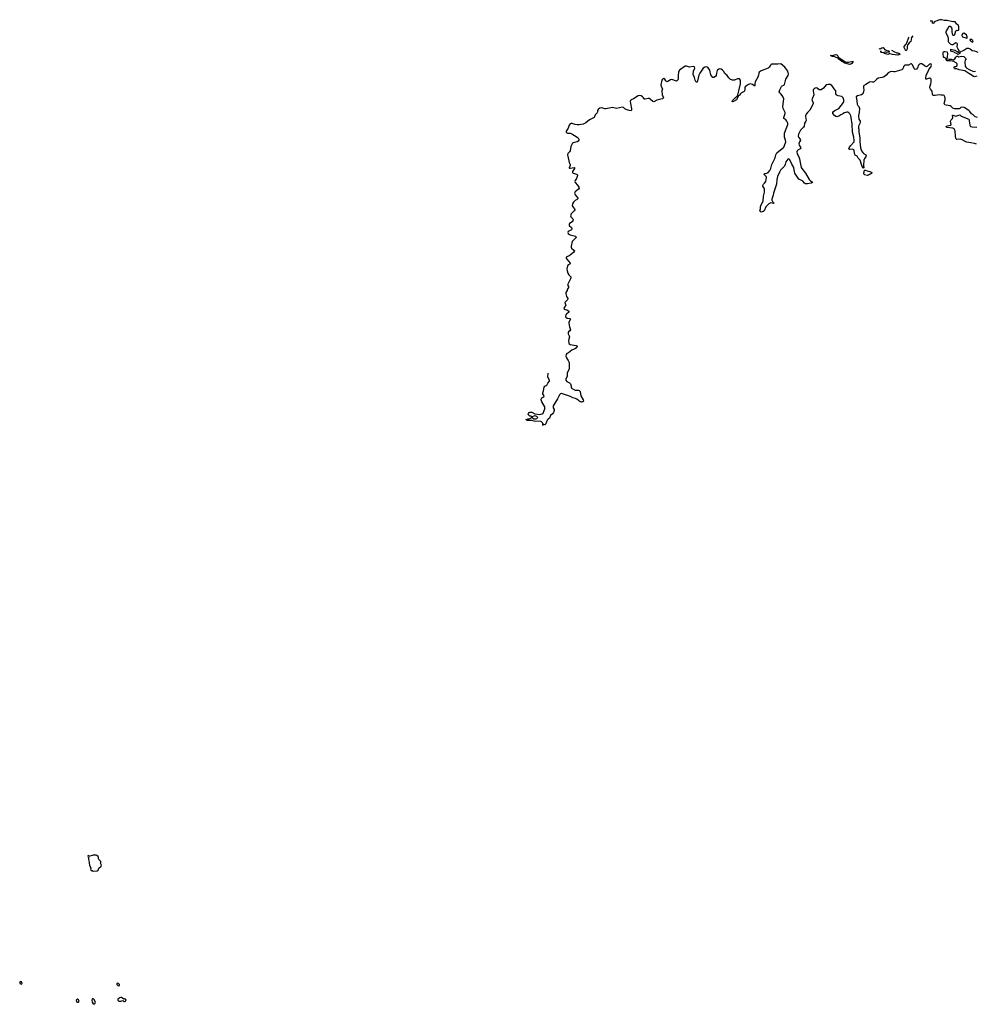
# Model space of a CAD drawing. Header units: inches. Extents: x 2221774 to 2440637, y 201306 to 357559.
# Tile 106 of 245: x 2255376 to 2274804, y 336485 to 356495. Entities that reach past the tile are written whole.
import ezdxf

# ---------------------------------------------------------------- set-up
doc = ezdxf.new("R2010")
doc.units = ezdxf.units.IN
doc.header["$MEASUREMENT"] = 0
for name, color, linetype in [('C2353', 7, 'Continuous'), ('C2364', 7, 'Continuous'), ('C2365', 7, 'Continuous'), ('C2375', 7, 'Continuous')]:
    doc.layers.add(name, color=color, linetype=linetype)

msp = doc.modelspace()

# ---------------------------------------------------------------- linework, layer by layer
at = {"layer": 'C2353', "color": 5, "elevation": 80}
for points in [[(2256930, 339518), (2256870, 339518), (2256852, 339508), (2256802, 339498), (2256790, 339486), (2256786, 339486), (2256782, 339502), (2256770, 339506), (2256762, 339490), (2256770, 339474), (2256774, 339474), (2256772, 339430), (2256791, 339371), (2256787, 339350), (2256794, 339314), (2256822, 339250), (2256814, 339230), (2256822, 339210), (2256830, 339202), (2256850, 339202), (2256870, 339192), (2256950, 339194), (2256970, 339214), (2256988, 339250), (2257030, 339294), (2257038, 339310), (2257018, 339350), (2257028, 339370), (2257028, 339390), (2256986, 339430), (2256978, 339450), (2256978, 339470), (2256970, 339486), (2256946, 339510)], [(2255390, 336949), (2255380, 336940), (2255376, 336930), (2255381, 336910), (2255410, 336891), (2255422, 336898), (2255429, 336910), (2255410, 336939)], [(2257370, 336914), (2257354, 336910), (2257354, 336890), (2257374, 336870), (2257390, 336862), (2257406, 336870), (2257406, 336890), (2257386, 336910)], [(2256550, 336589), (2256536, 336584), (2256527, 336570), (2256528, 336548), (2256534, 336534), (2256550, 336525), (2256570, 336528), (2256583, 336550), (2256574, 336574)], [(2256870, 336599), (2256850, 336594), (2256844, 336570), (2256850, 336530), (2256870, 336495), (2256890, 336485), (2256909, 336510), (2256916, 336530), (2256886, 336586)], [(2257450, 336622), (2257430, 336622), (2257410, 336615), (2257374, 336590), (2257374, 336570), (2257394, 336550), (2257434, 336546), (2257470, 336562), (2257490, 336542), (2257510, 336542), (2257526, 336550), (2257536, 336564), (2257538, 336570), (2257530, 336586), (2257510, 336598), (2257490, 336586), (2257468, 336610)]]:
    msp.add_lwpolyline(points, close=True, dxfattribs=at)
at = {"layer": 'C2364', "color": 5, "elevation": 60}
msp.add_lwpolyline([(2266540, 350000), (2266532, 349970), (2266537, 349930), (2266548, 349910), (2266570, 349897), (2266690, 349873), (2266698, 349870), (2266711, 349850), (2266701, 349830), (2266676, 349810), (2266603, 349777), (2266533, 349727), (2266501, 349710), (2266483, 349690), (2266481, 349650), (2266490, 349623), (2266510, 349591), (2266530, 349570), (2266549, 349530), (2266546, 349430), (2266550, 349410), (2266543, 349377), (2266514, 349330), (2266509, 349310), (2266507, 349250), (2266478, 349190), (2266482, 349170), (2266502, 349142), (2266552, 349112), (2266572, 349092), (2266586, 349054), (2266586, 349030), (2266592, 349010), (2266670, 348967), (2266690, 348963), (2266730, 348965), (2266750, 348958), (2266770, 348938), (2266786, 348850), (2266831, 348770), (2266838, 348742), (2266830, 348726), (2266807, 348727), (2266797, 348723), (2266771, 348729), (2266703, 348783), (2266678, 348798), (2266622, 348810), (2266575, 348835), (2266490, 348862), (2266414, 348894), (2266390, 348897), (2266370, 348893), (2266350, 348870), (2266311, 348789), (2266219, 348650), (2266220, 348610), (2266240, 348570), (2266242, 348550), (2266228, 348510), (2266210, 348487), (2266167, 348453), (2266150, 348395), (2266121, 348379), (2266101, 348359), (2266081, 348299), (2266070, 348282), (2266050, 348262), (2266030, 348268), (2266014, 348266), (2266010, 348246), (2266009, 348289), (2266003, 348303), (2265984, 348324), (2265970, 348329), (2265838, 348338), (2265790, 348349), (2265690, 348349), (2265682, 348362), (2265666, 348370), (2265690, 348372), (2265710, 348382), (2265736, 348384), (2265786, 348410), (2265786, 348430), (2265770, 348438), (2265750, 348438), (2265715, 348470), (2265719, 348490), (2265735, 348510), (2265750, 348517), (2265790, 348521), (2265850, 348485), (2265950, 348472), (2265996, 348484), (2266018, 348502), (2266050, 348590), (2266052, 348630), (2265990, 348730), (2265976, 348770), (2265978, 348782), (2265990, 348807), (2266034, 348830), (2266039, 348850), (2266014, 348890), (2266009, 348910), (2266026, 348954), (2266039, 349030), (2266055, 349045), (2266092, 349068), (2266114, 349110), (2266149, 349150), (2266149, 349170), (2266113, 349230), (2266113, 349250), (2266122, 349290), (2266120, 349315)], dxfattribs=at)
msp.add_lwpolyline([(2265850, 348442), (2265830, 348438), (2265798, 348422), (2265794, 348410), (2265830, 348385), (2265850, 348381), (2265870, 348386), (2265890, 348392), (2265908, 348410), (2265890, 348428)], close=True, dxfattribs=at)
at = {"layer": 'C2365', "color": 5, "elevation": 60}
for points in [[(2270000, 355293), (2269970, 355294), (2269910, 355268), (2269870, 355266), (2269850, 355270), (2269830, 355281), (2269790, 355316), (2269758, 355358), (2269710, 355405), (2269684, 355450), (2269667, 355470), (2269634, 355490), (2269610, 355494), (2269590, 355490), (2269564, 355470), (2269559, 355461), (2269543, 355410), (2269536, 355364), (2269522, 355338), (2269490, 355319), (2269470, 355322), (2269446, 355346), (2269430, 355378), (2269407, 355470), (2269370, 355515), (2269351, 355531), (2269330, 355536), (2269302, 355530), (2269273, 355510), (2269205, 355410), (2269181, 355370), (2269152, 355228), (2269150, 355225), (2269131, 355229), (2269110, 355269), (2269098, 355318), (2269075, 355370), (2269071, 355390), (2269075, 355450), (2269099, 355510), (2269095, 355535), (2269070, 355544), (2268990, 355531), (2268970, 355535), (2268930, 355552), (2268906, 355550), (2268790, 355471), (2268776, 355450), (2268769, 355430), (2268763, 355363), (2268765, 355290), (2268759, 355270), (2268750, 355257), (2268731, 355249), (2268710, 355253), (2268654, 355274), (2268630, 355277), (2268610, 355274), (2268550, 355240), (2268530, 355235), (2268511, 355251), (2268489, 355290), (2268470, 355297), (2268444, 355290), (2268430, 355269), (2268413, 355170), (2268420, 355140), (2268447, 355090), (2268433, 355047), (2268437, 354970), (2268444, 354950), (2268459, 354930), (2268464, 354910), (2268445, 354890), (2268410, 354877), (2268330, 354861), (2268270, 354827), (2268250, 354835), (2268197, 354877), (2268171, 354891), (2268150, 354893), (2268090, 354878), (2268080, 354880), (2268070, 354884), (2268056, 354910), (2268039, 354930), (2268010, 354948), (2267970, 354952), (2267950, 354946), (2267853, 354887), (2267810, 354870), (2267794, 354850), (2267789, 354830), (2267791, 354790), (2267817, 354683), (2267817, 354663), (2267810, 354646), (2267770, 354650), (2267707, 354667), (2267682, 354682), (2267650, 354713), (2267630, 354716), (2267510, 354692), (2267430, 354708), (2267290, 354686), (2267270, 354687), (2267210, 354705), (2267170, 354696), (2267134, 354670), (2267126, 354650), (2267124, 354616), (2267119, 354601), (2267078, 354562), (2267052, 354510), (2267040, 354500), (2266960, 354460), (2266884, 354396), (2266830, 354371), (2266750, 354359), (2266710, 354359), (2266670, 354363), (2266610, 354386), (2266590, 354387), (2266570, 354378), (2266548, 354352), (2266524, 354290), (2266488, 354230), (2266487, 354210), (2266499, 354199), (2266510, 354192), (2266569, 354189), (2266599, 354179), (2266712, 354110), (2266730, 354092), (2266741, 354070), (2266743, 354050), (2266732, 354028), (2266708, 354012), (2266628, 353992), (2266615, 353985), (2266598, 353962), (2266582, 353918), (2266567, 353830), (2266556, 353810), (2266523, 353777), (2266513, 353750), (2266542, 353630), (2266545, 353590), (2266564, 353550), (2266567, 353530), (2266546, 353487), (2266550, 353481), (2266570, 353475), (2266650, 353493), (2266658, 353490), (2266657, 353470), (2266614, 353410), (2266613, 353390), (2266630, 353379), (2266699, 353359), (2266712, 353350), (2266717, 353337), (2266718, 353330), (2266693, 353270), (2266670, 353230), (2266665, 353210), (2266671, 353190), (2266714, 353134), (2266742, 353090), (2266748, 353070), (2266738, 353050), (2266670, 352994), (2266658, 352970), (2266670, 352939), (2266713, 352890), (2266722, 352870), (2266721, 352859), (2266714, 352846), (2266670, 352819), (2266636, 352790), (2266612, 352750), (2266610, 352710), (2266619, 352690), (2266654, 352650), (2266659, 352630), (2266650, 352609), (2266588, 352550), (2266578, 352530), (2266576, 352510), (2266584, 352490), (2266622, 352450), (2266630, 352430), (2266623, 352410), (2266608, 352390), (2266553, 352350), (2266544, 352330), (2266548, 352310), (2266593, 352270), (2266602, 352250), (2266592, 352228), (2266525, 352190), (2266517, 352170), (2266528, 352150), (2266551, 352130), (2266570, 352120), (2266674, 352094), (2266683, 352090), (2266687, 352070), (2266605, 351990), (2266586, 351890), (2266587, 351870), (2266595, 351850), (2266645, 351810), (2266657, 351790), (2266645, 351770), (2266570, 351707), (2266550, 351694), (2266501, 351679), (2266487, 351670), (2266486, 351650), (2266497, 351630), (2266570, 351550), (2266561, 351530), (2266530, 351512), (2266510, 351490), (2266499, 351430), (2266505, 351390), (2266523, 351343), (2266543, 351310), (2266579, 351270), (2266584, 351250), (2266577, 351230), (2266513, 351110), (2266531, 351070), (2266534, 351050), (2266507, 351013), (2266504, 350990), (2266482, 350950), (2266481, 350930), (2266490, 350870), (2266517, 350830), (2266510, 350805), (2266459, 350750), (2266463, 350730), (2266474, 350710), (2266476, 350690), (2266468, 350670), (2266437, 350630), (2266446, 350610), (2266511, 350590), (2266543, 350570), (2266539, 350550), (2266490, 350513), (2266480, 350500), (2266470, 350470), (2266478, 350450), (2266503, 350430), (2266563, 350423), (2266575, 350410), (2266543, 350350), (2266538, 350330), (2266552, 350250), (2266573, 350190), (2266558, 350170), (2266536, 350150), (2266526, 350130), (2266529, 350110), (2266549, 350070), (2266552, 350050), (2266540, 350000)], [(2270000, 354953), (2269981, 354939), (2269972, 354910), (2269948, 354870), (2269890, 354832), (2269870, 354824), (2269864, 354830), (2269870, 354850), (2269926, 354914), (2269961, 354939), (2269973, 354967), (2270000, 355074)]]:
    msp.add_lwpolyline(points, dxfattribs=at)
at = {"layer": 'C2375', "color": 5}
for points, elevation in [([(2274859, 355830), (2274797, 355857), (2274742, 355862), (2274697, 355897), (2274670, 355911), (2274629, 355911), (2274570, 355868), (2274501, 355839), (2274492, 355830), (2274491, 355809), (2274450, 355786), (2274429, 355809), (2274390, 355824), (2274377, 355837), (2274322, 355850), (2274308, 355870), (2274306, 355894), (2274390, 355878), (2274434, 355850), (2274450, 355834), (2274470, 355834), (2274478, 355842), (2274478, 355870), (2274454, 355894), (2274441, 355921), (2274436, 355950), (2274439, 355999), (2274437, 356010), (2274430, 356019), (2274410, 356023), (2274370, 355995), (2274350, 355987), (2274330, 355985), (2274300, 356000), (2274268, 356030), (2274259, 356050), (2274259, 356110), (2274250, 356146), (2274216, 356210), (2274209, 356230), (2274209, 356250), (2274215, 356270), (2274243, 356310), (2274264, 356356), (2274270, 356363), (2274290, 356363), (2274323, 356330), (2274327, 356310), (2274324, 356250), (2274331, 356210), (2274350, 356182), (2274376, 356184), (2274390, 356194), (2274409, 356271), (2274430, 356285), (2274450, 356278), (2274459, 356281), (2274469, 356291), (2274472, 356328), (2274470, 356350), (2274453, 356390), (2274425, 356405), (2274394, 356454), (2274370, 356459), (2274350, 356453), (2274230, 356477), (2274170, 356479), (2274115, 356495), (2274085, 356495), (2274054, 356486), (2274030, 356473), (2273981, 356459), (2273950, 356419), (2273929, 356430), (2273938, 356458), (2273927, 356467), (2273889, 356463)], 40), ([(2273390, 355864), (2273358, 355930), (2273357, 355950), (2273400, 356000), (2273415, 356025), (2273443, 356117), (2273460, 356139)], 40), ([(2273531, 356168), (2273506, 356134), (2273492, 356050), (2273458, 356022), (2273425, 355975), (2273418, 355950), (2273420, 355910), (2273410, 355883), (2273390, 355864)], 40), ([(2273226, 355774), (2273118, 355790), (2273070, 355804), (2273050, 355801), (2273026, 355790), (2272955, 355810), (2272944, 355824), (2272889, 355830), (2272887, 355847), (2272873, 355847), (2272870, 355852), (2272890, 355851), (2272893, 355833), (2272910, 355831), (2272970, 355841), (2272990, 355838), (2273030, 355843), (2273050, 355838), (2273062, 355850), (2273050, 355859), (2273010, 355862), (2272989, 355869), (2272970, 355882), (2272952, 355912), (2272930, 355921), (2272903, 355917), (2272870, 355894), (2272851, 355905)], 40), ([(2273103, 355876), (2273147, 355847), (2273210, 355825), (2273230, 355824), (2273258, 355810), (2273270, 355790), (2273250, 355778), (2273226, 355774)], 40), ([(2274837, 355350), (2274790, 355336), (2274770, 355341), (2274742, 355362), (2274670, 355400), (2274590, 355454), (2274550, 355465), (2274476, 355476), (2274430, 355499), (2274390, 355499), (2274384, 355504), (2274370, 355532), (2274390, 355545), (2274410, 355545), (2274429, 355551), (2274437, 355570), (2274435, 355595), (2274417, 355617), (2274370, 355645), (2274290, 355659), (2274230, 355662), (2274210, 355688), (2274209, 355709), (2274170, 355729), (2274157, 355750), (2274149, 355790), (2274149, 355830), (2274156, 355844), (2274168, 355852), (2274186, 355846), (2274225, 355845), (2274235, 355835), (2274239, 355810), (2274231, 355729), (2274225, 355715), (2274214, 355710), (2274222, 355702), (2274270, 355691), (2274310, 355691), (2274357, 355683), (2274370, 355686), (2274390, 355699), (2274410, 355732), (2274430, 355752), (2274450, 355754), (2274470, 355738), (2274524, 355756), (2274570, 355747), (2274611, 355710), (2274618, 355690), (2274601, 355670), (2274591, 355630), (2274599, 355550), (2274610, 355531), (2274631, 355510), (2274681, 355481), (2274770, 355442), (2274810, 355451)], 40), ([(2274850, 354506), (2274802, 354522), (2274752, 354570), (2274725, 354585), (2274694, 354630), (2274673, 354650), (2274574, 354710), (2274530, 354717), (2274510, 354711), (2274488, 354692), (2274473, 354687), (2274384, 354684), (2274350, 354695), (2274316, 354730), (2274290, 354747), (2274210, 354756), (2274185, 354765), (2274171, 354791), (2274191, 354870), (2274193, 354910), (2274187, 354930), (2274170, 354955), (2274150, 354963), (2274110, 354960), (2274070, 354966), (2273990, 354954), (2273954, 354954), (2273941, 354961), (2273934, 354974), (2273925, 355045), (2273890, 355084), (2273881, 355110), (2273881, 355130), (2273901, 355190), (2273909, 355230), (2273905, 355290), (2273888, 355308), (2273870, 355308), (2273810, 355284), (2273799, 355290), (2273797, 355297), (2273805, 355370), (2273839, 355430), (2273859, 355481), (2273902, 355530), (2273912, 355570), (2273909, 355590), (2273890, 355596), (2273870, 355590), (2273830, 355550), (2273810, 355540), (2273770, 355559), (2273730, 355590), (2273716, 355596), (2273690, 355600), (2273670, 355593), (2273652, 355570), (2273630, 355518), (2273610, 355487), (2273590, 355480), (2273570, 355492), (2273563, 355503), (2273530, 355576), (2273510, 355596), (2273490, 355597), (2273446, 355574), (2273369, 355571), (2273350, 355550), (2273330, 355494), (2273310, 355477), (2273170, 355435), (2273150, 355434), (2273090, 355442), (2273070, 355438), (2273030, 355417), (2272993, 355367), (2272950, 355333), (2272910, 355318), (2272830, 355309), (2272797, 355283), (2272750, 355234), (2272734, 355226), (2272710, 355225), (2272670, 355232), (2272650, 355227), (2272630, 355215), (2272581, 355179), (2272529, 355150), (2272529, 355111), (2272540, 355070), (2272533, 355030), (2272514, 354986), (2272490, 354970), (2272406, 354950), (2272385, 354930), (2272397, 354837), (2272400, 354780), (2272413, 354753), (2272436, 354730), (2272445, 354710), (2272447, 354690), (2272446, 354610), (2272430, 354550), (2272430, 354530), (2272436, 354476), (2272461, 354430), (2272462, 354410), (2272456, 354384), (2272430, 354330), (2272427, 354293), (2272434, 354270), (2272435, 354210), (2272457, 354097), (2272458, 354010), (2272472, 353892), (2272490, 353833), (2272530, 353778), (2272575, 353750), (2272582, 353730), (2272575, 353710), (2272548, 353672), (2272537, 353643), (2272533, 353530), (2272535, 353485), (2272530, 353475), (2272504, 353510), (2272462, 353642), (2272424, 353684), (2272401, 353721), (2272364, 353744), (2272355, 353755), (2272341, 353830), (2272333, 353850), (2272310, 353865), (2272250, 353856), (2272239, 353859), (2272230, 353870), (2272237, 353890), (2272265, 353935), (2272338, 354010), (2272343, 354037), (2272331, 354110), (2272304, 354210), (2272299, 354370), (2272277, 354510), (2272270, 354540), (2272250, 354580), (2272230, 354602), (2272210, 354613), (2272190, 354616), (2272170, 354612), (2272139, 354601), (2272103, 354577), (2272070, 354563), (2272030, 354533), (2271990, 354524), (2271969, 354529), (2271938, 354550), (2271909, 354590), (2271909, 354610), (2271922, 354630), (2271948, 354652), (2272028, 354692), (2272122, 354810), (2272129, 354830), (2272130, 354870), (2272117, 354910), (2272090, 354933), (2272013, 354950), (2271975, 354970), (2271965, 354990), (2271970, 355030), (2271965, 355050), (2271932, 355092), (2271910, 355132), (2271890, 355158), (2271850, 355180), (2271810, 355181), (2271770, 355169), (2271715, 355105), (2271670, 355073), (2271650, 355068), (2271630, 355070), (2271590, 355104), (2271570, 355110), (2271550, 355104), (2271527, 355090), (2271510, 355070), (2271505, 355050), (2271518, 354970), (2271484, 354890), (2271480, 354870), (2271485, 354850), (2271507, 354807), (2271509, 354790), (2271504, 354770), (2271442, 354658), (2271389, 354611), (2271364, 354576), (2271355, 354550), (2271355, 354530), (2271362, 354450), (2271356, 354430), (2271329, 354390), (2271324, 354330), (2271312, 354308), (2271268, 354272), (2271250, 354250), (2271210, 354170), (2271203, 354130), (2271206, 354110), (2271242, 354070), (2271248, 354050), (2271227, 354013), (2271219, 353970), (2271225, 353945), (2271258, 353890), (2271243, 353870), (2271194, 353846), (2271181, 353830), (2271175, 353810), (2271183, 353770), (2271214, 353710), (2271229, 353670), (2271242, 353590), (2271266, 353490), (2271275, 353470), (2271355, 353375), (2271425, 353245), (2271450, 353223), (2271490, 353202), (2271496, 353190), (2271470, 353170), (2271390, 353161), (2271350, 353161), (2271332, 353172), (2271305, 353210), (2271290, 353223), (2271241, 353241), (2271217, 353257), (2271135, 353375), (2271125, 353405), (2271115, 353490), (2271076, 353556), (2271032, 353650), (2271010, 353669), (2270990, 353663), (2270955, 353610), (2270937, 353550), (2270922, 353518), (2270846, 353434), (2270823, 353397), (2270780, 353310), (2270769, 353250), (2270763, 353150), (2270732, 353070), (2270702, 352970), (2270694, 352926), (2270666, 352850), (2270669, 352829), (2270681, 352802), (2270693, 352790), (2270698, 352778), (2270711, 352769), (2270710, 352766), (2270698, 352762), (2270650, 352770), (2270630, 352765), (2270607, 352753), (2270585, 352735), (2270545, 352690), (2270510, 352610), (2270490, 352598), (2270450, 352587), (2270430, 352595), (2270426, 352610), (2270428, 352628), (2270435, 352650), (2270438, 352690), (2270450, 352730), (2270491, 352809), (2270499, 352910), (2270516, 352990), (2270515, 353055), (2270510, 353073), (2270485, 353110), (2270487, 353127), (2270499, 353150), (2270518, 353170), (2270544, 353210), (2270557, 353290), (2270549, 353310), (2270507, 353353), (2270529, 353370), (2270564, 353377), (2270590, 353390), (2270627, 353433), (2270646, 353470), (2270665, 353550), (2270734, 353686), (2270750, 353746), (2270770, 353787), (2270910, 353907), (2270947, 353990), (2270950, 354010), (2270945, 354050), (2270927, 354110), (2270923, 354150), (2270928, 354192), (2270990, 354367), (2270992, 354390), (2270973, 354430), (2270950, 354458), (2270914, 354490), (2270908, 354508), (2270937, 354590), (2270936, 354610), (2270897, 354690), (2270888, 354730), (2270906, 354834), (2270908, 354890), (2270899, 354919), (2270878, 354958), (2270852, 354990), (2270829, 355010), (2270818, 355030), (2270830, 355070), (2270864, 355136), (2270879, 355150), (2270914, 355166), (2270922, 355178), (2270953, 355287), (2271001, 355359), (2271006, 355390), (2270990, 355450), (2270930, 355533), (2270850, 355597), (2270790, 355590), (2270658, 355590), (2270639, 355570), (2270614, 355530), (2270591, 355510), (2270450, 355455), (2270410, 355429), (2270402, 355410), (2270396, 355370), (2270383, 355330), (2270329, 355230), (2270319, 355190), (2270322, 355150), (2270310, 355146), (2270301, 355161), (2270277, 355177), (2270230, 355191), (2270210, 355188), (2270190, 355178), (2270151, 355150), (2270128, 355130), (2270120, 355110), (2270118, 355062), (2270102, 355038), (2270052, 355010), (2270030, 354990), (2270010, 354961), (2270000, 354953)], 60), ([(2270000, 355074), (2270030, 355190), (2270027, 355267), (2270013, 355293), (2270000, 355293)], 60), ([(2274830, 353968), (2274790, 353979), (2274710, 353996), (2274630, 354006), (2274610, 354013), (2274550, 354049), (2274510, 354065), (2274490, 354059), (2274470, 354064), (2274430, 354063), (2274419, 354070), (2274410, 354079), (2274400, 354130), (2274395, 354235), (2274391, 354251), (2274377, 354277), (2274350, 354292), (2274226, 354306), (2274215, 354310), (2274209, 354330), (2274240, 354340), (2274291, 354349), (2274305, 354355), (2274314, 354366), (2274297, 354430), (2274310, 354463), (2274341, 354490), (2274348, 354508), (2274338, 354550), (2274343, 354557), (2274350, 354558), (2274410, 354535), (2274490, 354562), (2274517, 354537), (2274671, 354471), (2274679, 354450), (2274685, 354390), (2274695, 354350), (2274708, 354328), (2274737, 354317), (2274832, 354312)], 60)]:
    msp.add_lwpolyline(points, dxfattribs=dict(at, elevation=elevation))
for points, elevation in [([(2274570, 356219), (2274550, 356214), (2274531, 356190), (2274531, 356171), (2274542, 356150), (2274610, 356125), (2274630, 356122), (2274635, 356130), (2274635, 356145), (2274622, 356190)], 40), ([(2274710, 356096), (2274692, 356090), (2274698, 356070), (2274718, 356050), (2274750, 356038), (2274762, 356050), (2274750, 356079), (2274735, 356090)], 40), ([(2272190, 355630), (2272229, 355631), (2272312, 355652), (2272316, 355630), (2272296, 355604), (2272270, 355589), (2272250, 355587), (2272226, 355590), (2272150, 355610), (2272140, 355620), (2272115, 355630), (2272103, 355643), (2272090, 355647), (2272056, 355676), (2272029, 355690), (2272016, 355716), (2272010, 355715), (2271930, 355749), (2271886, 355750), (2271878, 355758), (2271870, 355758), (2271862, 355770), (2271866, 355774), (2271890, 355771), (2271970, 355785), (2271990, 355782), (2272010, 355758), (2272025, 355730), (2272024, 355724), (2272050, 355714), (2272157, 355637)], 40), ([(2272610, 353332), (2272550, 353340), (2272541, 353350), (2272540, 353370), (2272550, 353434), (2272570, 353438), (2272603, 353423), (2272661, 353410), (2272701, 353390), (2272691, 353370), (2272650, 353346), (2272630, 353335)], 60)]:
    msp.add_lwpolyline(points, close=True, dxfattribs=dict(at, elevation=elevation))

doc.saveas('drawing.dxf')
